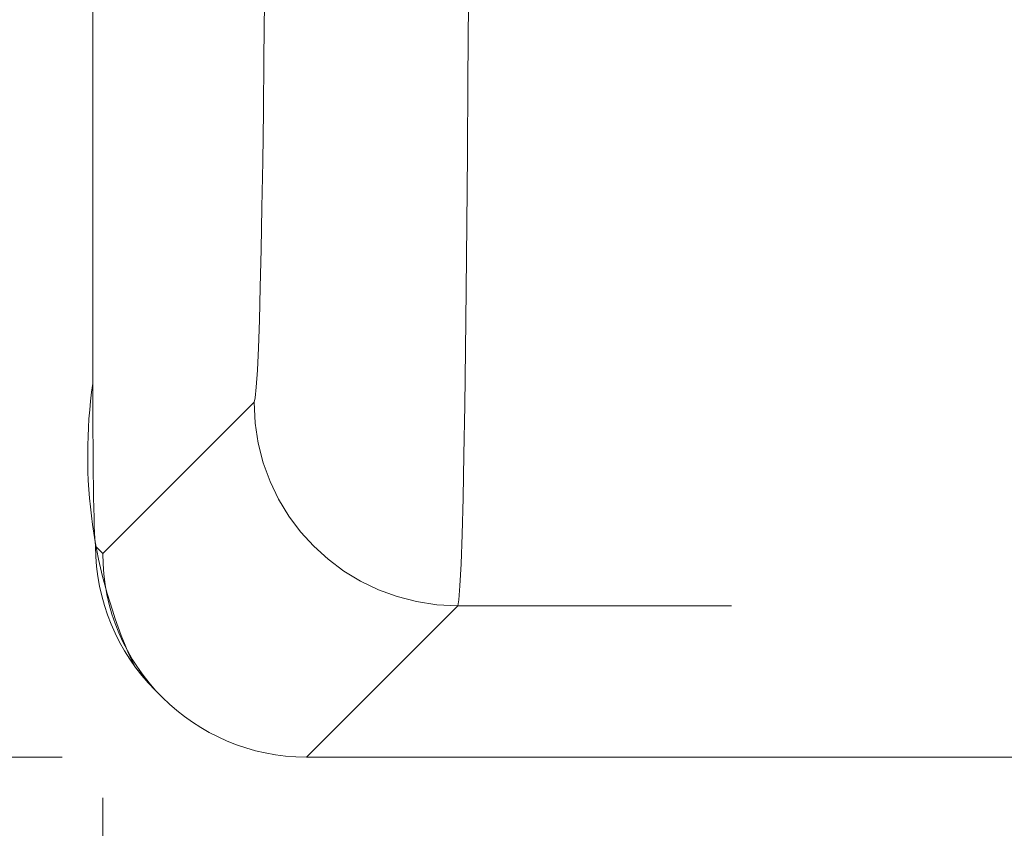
# Model space of a CAD drawing. Header units: inches. Extents: x 0.8 to 33.2, y 0.3 to 21.8.
# Tile 15 of 49: x 6.062 to 6.303, y 11.845 to 12.044. Entities that reach past the tile are written whole.
import ezdxf

# ---------------------------------------------------------------- set-up
doc = ezdxf.new("R2010")
doc.units = ezdxf.units.IN
doc.header["$MEASUREMENT"] = 0
doc.linetypes.add('PHANTOM', pattern=[0.49999999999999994, 0.25, -0.05, 0.05, -0.05, 0.05, -0.05])
doc.styles.add('SLDTEXTSTYLE0', font='TXT', dxfattribs={"width": 0.75})
doc.dimstyles.new('SLDDIMSTYLE0', dxfattribs={"dimtxt": 0.16, "dimasz": 0.18, "dimexe": 0, "dimexo": 0.0625, "dimgap": 0.04, "dimtad": 0, "dimtih": 1, "dimtoh": 1, "dimzin": 12, "dimdsep": 46, "dimtxsty": 'SLDTEXTSTYLE0', "dimsah": 1, "dimcen": 0.09, "dimadec": 0, "dimazin": 0, "dimtfac": 1, "dimtofl": 0, "dimtmove": 0, "dimatfit": 3, "dimfxl": 1, "dimtolj": 1, "dimtzin": 12, "dimarcsym": 0})

# ---------------------------------------------------------------- blocks, each defined once
blk = doc.blocks.new('*D26')
at = {"color": 7, "linetype": 'Continuous', "lineweight": 0}
for p, q in [((5.0753881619, 12.4232123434), (5.0753881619, 12.7232123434)), ((5.7048989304, 12.4232123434), (4.9553881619, 12.4232123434)), ((6.0721642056, 11.8627147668), (4.9553881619, 11.8627147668)), ((5.0753881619, 11.8627147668), (5.0753881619, 11.5627147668))]:
    blk.add_line(p, q, dxfattribs=at)
for points in [[(5.0753881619, 12.4232123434), (5.1066381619, 12.6032123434), (5.0441381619, 12.6032123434)], [(5.0753881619, 11.8627147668), (5.0441381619, 11.6827147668), (5.1066381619, 11.6827147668)]]:
    blk.add_solid(points, dxfattribs=at)
at = {"color": 7, "linetype": 'Continuous', "lineweight": 0, "insert": (4.9277463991, 12.2203916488), "char_height": 0.16, "attachment_point": 1, "style": 'SLDTEXTSTYLE0'}
blk.add_mtext('.56', dxfattribs=at)
blk = doc.blocks.new('*D27')
at = {"color": 7, "linetype": 'Continuous', "lineweight": 0}
for p, q in [((6.0821565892, 11.8527223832), (6.0821565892, 11.0347000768)), ((12.8736412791, 11.8527223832), (12.8736412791, 11.0347000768)), ((6.0821565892, 11.1547000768), (9.208589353, 11.1547000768)), ((12.8736412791, 11.1547000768), (9.7472085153, 11.1547000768))]:
    blk.add_line(p, q, dxfattribs=at)
for points in [[(6.0821565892, 11.1547000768), (6.2621565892, 11.1234500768), (6.2621565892, 11.1859500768)], [(12.8736412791, 11.1547000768), (12.6936412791, 11.1859500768), (12.6936412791, 11.1234500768)]]:
    blk.add_solid(points, dxfattribs=at)
at = {"color": 7, "linetype": 'Continuous', "lineweight": 0, "insert": (9.271089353, 11.2321281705), "char_height": 0.16, "attachment_point": 1, "style": 'SLDTEXTSTYLE0'}
blk.add_mtext('6.79', dxfattribs=at)

msp = doc.modelspace()

# ---------------------------------------------------------------- linework, layer by layer
at = {"color": 7, "linetype": 'Continuous', "lineweight": 15}
for p, q in [((6.0797128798, 12.3208096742), (6.0797128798, 11.9544740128)), ((6.0950359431, 11.8791247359), (6.0968043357, 11.877356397)), ((6.1321640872, 11.8627145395), (6.1321338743, 11.8627145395)), ((9.3292192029, 11.8627145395), (6.1321640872, 11.8627145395))]:
    msp.add_line(p, q, dxfattribs=at)
at = {"color": 7, "linetype": 'PHANTOM', "lineweight": 0}
for p, q in [((6.0821566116, 11.9127226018), (6.1192973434, 11.9498631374)), ((6.0803988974, 11.914480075), (6.0821566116, 11.9127226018)), ((6.1692897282, 11.8998707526), (6.1321338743, 11.8627145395)), ((12.7865081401, 11.8998707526), (6.1692897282, 11.8998707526))]:
    msp.add_line(p, q, dxfattribs=at)
at = {"color": 7, "linetype": 'Continuous', "lineweight": 15, "flags": 128}
msp.add_lwpolyline([(6.08921853, 11.8865716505), (6.0901959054, 11.8847418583), (6.0950358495, 11.8791245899)], dxfattribs=at)
at = {"color": 7, "linetype": 'Continuous', "lineweight": 15}
for centre, radius, start, end in [((6.2014927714, 11.9369191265), 0.1230462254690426, 171.7976785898, 204.1530388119), ((6.1303774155, 11.9144632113), 0.0499784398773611, 179.9804840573, 224.9976129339)]:
    msp.add_arc(centre, radius, start, end, dxfattribs=at)
at = {"color": 7, "linetype": 'PHANTOM', "lineweight": 0}
msp.add_arc((6.1693074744, 11.9498806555), 0.0500100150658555, 180.0203810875, 269.9796189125, dxfattribs=at)
for centre, major_axis, ratio, start_param, end_param in [((6.1192486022, 12.1098387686), (0, 0.1600000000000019), 0.0174550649, 3.159045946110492, 4.71238898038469), ((6.1692409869, 12.1098387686), (0, 0.2100000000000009), 0.0132990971, 3.159045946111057, 4.71238898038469), ((6.0804110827, 11.9544739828), (0, 0.04000000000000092), 0.0174550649, 1.570796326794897, 3.124139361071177)]:
    msp.add_ellipse(centre, major_axis=major_axis, ratio=ratio, start_param=start_param, end_param=end_param, dxfattribs=at)
at = {"color": 7, "linetype": 'Continuous', "lineweight": 15}
msp.add_ellipse((6.132148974, 11.9127223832), major_axis=(6.217248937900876e-15, 0.05000761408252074), ratio=0.9996954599, start_param=1.570796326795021, end_param=3.141287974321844, dxfattribs=at)

# ---------------------------------------------------------------- dimensions: what is measured, and where the dimension line sits
at = {"color": 7, "linetype": 'Continuous', "lineweight": 0}
dim = msp.add_linear_dim(base=(5.0753881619, 12.4232123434), p1=(6.1321642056, 11.8627147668), p2=(5.7648989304, 12.4232123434), angle=90, dimstyle='SLDDIMSTYLE0', override={"dimtxt": 0.16, "dimexe": 0.12, "dimexo": 0.06, "dimgap": 0.12, "dimtad": 0, "dimtih": 1, "dimtoh": 1, "dimzin": 12, "dimtzin": 12}, dxfattribs=at)
dim.commit()
dim.dimension.update_dxf_attribs({"geometry": '*D26', "text_midpoint": (5.0753881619, 12.1429635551), "dimtype": 160})
dim = msp.add_linear_dim(base=(12.8736412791, 11.1547000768), p1=(6.0821565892, 11.9127223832), p2=(12.8736412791, 11.9127223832), dimstyle='SLDDIMSTYLE0', override={"dimtxt": 0.16, "dimexe": 0.12, "dimexo": 0.06, "dimgap": 0.12, "dimtad": 0, "dimtih": 1, "dimtoh": 1, "dimzin": 12, "dimtzin": 12}, dxfattribs=at)
dim.commit()
dim.dimension.update_dxf_attribs({"geometry": '*D27', "text_midpoint": (9.4778989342, 11.1547000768), "dimtype": 160})

doc.saveas('drawing.dxf')
